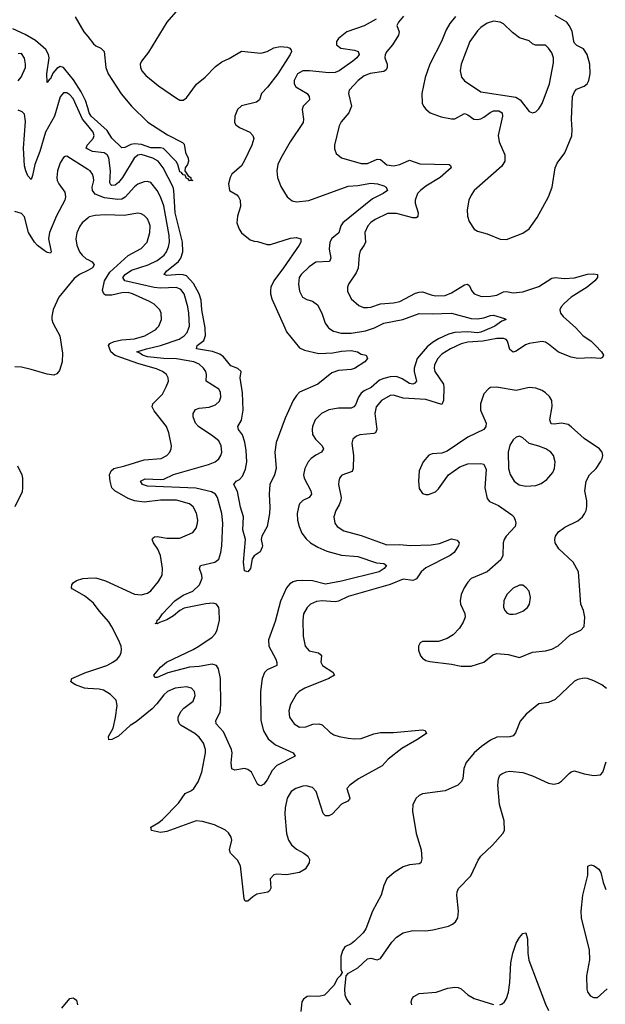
# Model space of a CAD drawing. Header units: inches. Extents: x 2143765 to 2212928, y 878963 to 1017374.
# Tile 222 of 256: x 2149580 to 2153200, y 995814 to 1001906. Entities that reach past the tile are written whole.
import ezdxf

# ---------------------------------------------------------------- set-up
doc = ezdxf.new("R2010")
doc.units = ezdxf.units.IN
doc.header["$MEASUREMENT"] = 0
for name, color, linetype in [('C1040', 7, 'Continuous'), ('C1050', 7, 'Continuous'), ('C1949', 7, 'Continuous'), ('C1959', 7, 'Continuous')]:
    doc.layers.add(name, color=color, linetype=linetype)

msp = doc.modelspace()

# ---------------------------------------------------------------- linework, layer by layer
at = {"layer": 'C1040', "color": 5}
for points, elevation in [([(2149923.1, 1001923.1), (2149976.1, 1001830), (2150000, 1001801)], 320), ([(2150000, 1001360), (2149986, 1001406), (2149959.4, 1001459.4), (2149912.8, 1001532.8), (2149859.4, 1001599.4), (2149850, 1001609.1), (2149830, 1001616.2), (2149810, 1001603.5), (2149785.3, 1001574.7), (2149770, 1001540.7), (2149762.9, 1001537.1), (2149750, 1001517.2), (2149746.6, 1001570), (2149761.2, 1001670), (2149757.9, 1001690), (2149741, 1001721), (2149676.6, 1001776.6), (2149614.1, 1001814.1), (2149538, 1001850)], 320), ([(2149570, 1001528.2), (2149589.4, 1001550), (2149614.5, 1001610), (2149616, 1001630), (2149610, 1001668), (2149590, 1001697.2), (2149570, 1001695.3)], 340), ([(2150000, 1001251.5), (2149968.6, 1001290), (2149910, 1001417.7), (2149890, 1001441.5), (2149870, 1001453.8), (2149850, 1001453.6), (2149830.7, 1001429.3), (2149795.1, 1001310), (2149738.8, 1001210), (2149703.6, 1001090), (2149672.2, 1001010), (2149659, 1000941), (2149650, 1000917.2), (2149630, 1000939.6), (2149617.1, 1000970), (2149610, 1001002), (2149603.6, 1001110), (2149615.9, 1001275.9), (2149610, 1001320.7), (2149595.7, 1001335.7), (2149570, 1001346.8)], 340), ([(2150000, 1001105.6), (2149990.8, 1001110), (2149997.4, 1001130), (2150000, 1001132.7)], 340), ([(2150000, 1000980), (2149870, 1001061.6), (2149861.4, 1001058.6), (2149850, 1001054), (2149830, 1001020.9), (2149813.2, 1000970), (2149808.5, 1000930), (2149811.3, 1000910), (2149820.7, 1000890), (2149858.8, 1000838.8), (2149863.2, 1000810), (2149857.7, 1000790), (2149807.1, 1000692.9), (2149762.8, 1000590), (2149758.4, 1000550), (2149773.1, 1000470), (2149770, 1000461.2), (2149750, 1000464.7), (2149730, 1000478.5), (2149690, 1000508.7), (2149670.8, 1000530), (2149633.5, 1000590), (2149610, 1000685.2), (2149590, 1000706.6), (2149550, 1000719.3)], 360), ([(2150000, 1000677.4), (2149966, 1000650), (2149951, 1000629), (2149932, 1000588), (2149927.1, 1000550), (2149932.9, 1000510), (2149950.2, 1000470), (2149965.6, 1000450), (2149990, 1000426.5), (2150000, 1000421.6)], 380), ([(2150000, 1000354.8), (2149950, 1000329.8), (2149916, 1000304), (2149821.7, 1000190), (2149786.4, 1000113.6), (2149778, 1000070), (2149779.2, 1000050), (2149784.1, 1000030), (2149800.1, 1000000)], 380)]:
    msp.add_lwpolyline(points, dxfattribs=dict(at, elevation=elevation))
at = {"layer": 'C1050', "color": 5}
for points, elevation in [([(2150558.5, 1001970), (2150489.3, 1001890), (2150375.8, 1001704.2), (2150332.4, 1001650), (2150324.7, 1001630), (2150325.8, 1001610), (2150334, 1001590), (2150359.6, 1001559.6), (2150437.5, 1001497.5), (2150550, 1001421.1), (2150570, 1001408.9), (2150590, 1001408.9), (2150610, 1001422.3), (2150672.8, 1001507.2), (2150726.6, 1001550), (2150790, 1001616), (2150830, 1001644.9), (2150875, 1001665), (2150950, 1001710.4), (2151070, 1001699), (2151110, 1001708.9), (2151150, 1001731.1), (2151190, 1001739.1), (2151235.1, 1001735.1), (2151250.8, 1001730), (2151258, 1001718), (2151260.5, 1001710), (2151252.2, 1001690), (2151174.6, 1001570), (2151111.8, 1001488.2), (2151074, 1001450), (2151061.3, 1001410), (2151043.6, 1001396.4), (2150950, 1001373.7), (2150927.2, 1001350), (2150910.4, 1001310), (2150908.2, 1001270), (2150915.8, 1001255.8), (2150938.9, 1001238.9), (2151003, 1001210), (2151020.4, 1001190), (2151026.7, 1001170), (2151015.2, 1001130), (2150970, 1001034), (2150950, 1001002), (2150890.5, 1000949.5), (2150880.7, 1000930), (2150870.7, 1000890), (2150876, 1000850), (2150921.7, 1000821.7), (2150933.4, 1000810), (2150942, 1000790), (2150944, 1000750), (2150926, 1000690), (2150922.4, 1000650), (2150935.5, 1000610), (2150950, 1000586.8), (2151003.9, 1000543.9), (2151030, 1000534.9), (2151050, 1000534.4), (2151110, 1000514.9), (2151130, 1000514.9), (2151254.2, 1000554.2), (2151290, 1000557.6), (2151318.8, 1000550), (2151317.6, 1000530), (2151306.7, 1000510), (2151211.3, 1000370), (2151150.8, 1000290), (2151132.9, 1000250), (2151130.1, 1000230), (2151130.2, 1000210), (2151138.8, 1000178.8), (2151219, 1000000)], 340), ([(2151783.8, 1001910), (2151710, 1001866.9), (2151601.8, 1001830), (2151551.3, 1001790), (2151537.7, 1001770), (2151538.7, 1001750), (2151564.9, 1001730), (2151650, 1001717.6), (2151672.4, 1001710), (2151678.7, 1001690), (2151663.6, 1001670), (2151640.2, 1001650), (2151555.5, 1001590), (2151530, 1001579.3), (2151490, 1001576.6), (2151370.9, 1001589.1), (2151330, 1001589), (2151298, 1001570), (2151277.1, 1001530), (2151276.5, 1001510), (2151287.6, 1001490), (2151356.9, 1001450), (2151370.2, 1001430), (2151372, 1001410), (2151333.1, 1001370), (2151326.3, 1001350), (2151335.2, 1001290), (2151331.5, 1001270), (2151251.3, 1001150), (2151193.8, 1001050), (2151176.1, 1001010), (2151170.2, 1000970), (2151174.4, 1000930), (2151193.5, 1000873.5), (2151233.7, 1000810), (2151264.7, 1000784.7), (2151290, 1000778.5), (2151368.1, 1000788.1), (2151610, 1000876.8), (2151670, 1000879.5), (2151750, 1000894.1), (2151791.3, 1000891.3), (2151830, 1000878.2), (2151846.4, 1000870), (2151853.4, 1000850), (2151826, 1000830), (2151761.5, 1000798.5), (2151576.8, 1000650), (2151564.8, 1000630), (2151552.9, 1000587.1), (2151508.6, 1000551.4), (2151497.4, 1000530), (2151493.8, 1000486.2), (2151503.2, 1000430), (2151494.9, 1000410), (2151410, 1000404.8), (2151370, 1000377.8), (2151319.6, 1000330), (2151308, 1000310), (2151303.2, 1000270), (2151310, 1000226.8), (2151328.5, 1000190), (2151354.8, 1000174.8), (2151390, 1000164), (2151421.2, 1000141.2), (2151447.1, 1000090), (2151468.6, 1000028.6), (2151488, 1000000)], 360), ([(2151952.9, 1001927.1), (2151920.7, 1001890), (2151911.5, 1001870), (2151926, 1001830), (2151921.3, 1001810), (2151884, 1001750), (2151850.2, 1001710), (2151839.4, 1001690), (2151837, 1001670), (2151850.7, 1001630), (2151852.4, 1001610), (2151844.7, 1001595.3), (2151830, 1001585), (2151747.4, 1001572.6), (2151710, 1001559.1), (2151671.3, 1001530), (2151616.9, 1001470), (2151611.6, 1001450), (2151631.3, 1001370), (2151615, 1001330), (2151566.5, 1001273.5), (2151554.9, 1001250), (2151525.3, 1001130), (2151526, 1001106), (2151537, 1001077), (2151570.2, 1001050.3), (2151690, 1001016.9), (2151730, 1001016.3), (2151790, 1001042.5), (2151810, 1001040.2), (2151850, 1001007.7), (2151890, 1001001.7), (2151930, 1001010.2), (2151990, 1001037.1), (2152054.4, 1001014.4), (2152236, 1001010), (2152244.1, 1001004.1), (2152247.2, 1000990), (2152180.1, 1000930), (2152090, 1000876.2), (2152056.8, 1000850), (2152039.4, 1000830), (2152024.6, 1000790), (2152024.6, 1000770), (2152042.7, 1000710), (2152041.5, 1000690), (2152036.1, 1000683.9), (2152030, 1000679.8), (2152010, 1000679.8), (2151910, 1000707.7), (2151853.5, 1000706.5), (2151777, 1000670), (2151750, 1000650.8), (2151731.3, 1000630), (2151714.4, 1000590), (2151716.9, 1000530), (2151709.4, 1000510.6), (2151684.8, 1000475.2), (2151677.6, 1000450), (2151671.4, 1000368.6), (2151659.7, 1000340.3), (2151611.7, 1000270), (2151606.3, 1000250), (2151607.1, 1000227.1), (2151630, 1000179.3), (2151677.1, 1000137.1), (2151705.9, 1000125.9), (2151730, 1000124.7), (2151750, 1000127.3), (2151810, 1000148.8), (2151890, 1000154.4), (2151930, 1000163.2), (2152026.1, 1000213.9), (2152050, 1000220.9), (2152070, 1000221.2), (2152122.7, 1000202.7), (2152150, 1000198), (2152210, 1000200.1), (2152250, 1000215.7), (2152330, 1000265.1), (2152349.1, 1000269.1), (2152360, 1000260), (2152372.2, 1000230), (2152390, 1000209.2), (2152434.1, 1000194.1), (2152490, 1000194.8), (2152530, 1000201.8), (2152570, 1000221.7), (2152590, 1000225.1), (2152630, 1000215.6), (2152690, 1000222.7), (2152790, 1000256), (2152870, 1000306.4), (2152890, 1000310.2), (2152945.2, 1000305.2), (2153010, 1000309.4), (2153091.2, 1000331.2), (2153130, 1000334.4), (2153152.7, 1000330), (2153152.8, 1000310), (2153134.9, 1000290), (2153088.3, 1000250), (2152988.7, 1000190), (2152945.5, 1000150), (2152928.5, 1000130), (2152920.2, 1000110), (2152922.4, 1000090), (2152939, 1000070), (2153017.7, 1000000)], 380), ([(2152273.7, 1001926.3), (2152238.2, 1001881.8), (2152216.7, 1001843.3), (2152186.9, 1001770), (2152114.8, 1001630), (2152087.3, 1001547.3), (2152066.2, 1001450), (2152069, 1001390), (2152076.5, 1001370), (2152090, 1001352.4), (2152118, 1001330), (2152185.3, 1001305.3), (2152250, 1001291.8), (2152270, 1001293.4), (2152330, 1001326), (2152350, 1001317.7), (2152387.9, 1001290), (2152410, 1001288), (2152430, 1001291.6), (2152450, 1001302), (2152487.9, 1001332.1), (2152510, 1001341.7), (2152542, 1001342), (2152562, 1001330), (2152564.8, 1001310), (2152537.9, 1001190), (2152544.6, 1001150), (2152579, 1001070), (2152579, 1001030), (2152560.5, 1000999.5), (2152390, 1000848.2), (2152370, 1000819.6), (2152356.9, 1000790), (2152346.5, 1000730), (2152349.3, 1000689.3), (2152357.8, 1000657.8), (2152389.2, 1000609.2), (2152410, 1000596.9), (2152470, 1000580.7), (2152550, 1000549), (2152590, 1000546.7), (2152690, 1000585.3), (2152730, 1000611.7), (2152778.6, 1000681.4), (2152848.7, 1000810), (2152872.3, 1000870), (2152889.8, 1000990.2), (2152902.4, 1001017.6), (2152950, 1001083), (2152992.9, 1001187.1), (2152995.4, 1001224.6), (2152990.7, 1001290.7), (2152997.2, 1001430), (2153010, 1001460.3), (2153023.1, 1001476.9), (2153070, 1001494.4), (2153088.5, 1001510), (2153098.8, 1001530), (2153107, 1001570), (2153105.3, 1001630), (2153088.2, 1001690), (2153065, 1001725), (2153025.3, 1001745.3), (2153010, 1001759.8), (2153004.9, 1001770), (2152995.4, 1001835.4), (2152978, 1001870), (2152962, 1001890), (2152891.2, 1001931.2)], 420), ([(2150000, 1001801), (2150036.5, 1001756.5), (2150050, 1001744.4), (2150081, 1001730), (2150101, 1001710), (2150111.3, 1001610), (2150126.9, 1001570), (2150206.5, 1001446.5), (2150270.2, 1001370.2), (2150372.3, 1001272.3), (2150492.7, 1001192.7), (2150586, 1001146), (2150595.6, 1001135.6), (2150604.9, 1001084.9), (2150620.4, 1001050), (2150622.4, 1001030), (2150618, 1001010), (2150602.8, 1000990), (2150600.7, 1000970), (2150620.5, 1000940.5), (2150638, 1000930), (2150638, 1000918), (2150650.7, 1000910), (2150630, 1000909.4), (2150620.4, 1000920.4), (2150610, 1000922.7), (2150603.1, 1000943.1), (2150590, 1000945.6), (2150579.8, 1000959.7), (2150570, 1000964.2), (2150557.6, 1001010), (2150547.9, 1001027.9), (2150467.9, 1001107.9), (2150450, 1001113.3), (2150390, 1001113.3), (2150332.9, 1001132.9), (2150290, 1001137.5), (2150266.6, 1001133.4), (2150230, 1001115.7), (2150210, 1001112.8), (2150150, 1001172.7), (2150119.9, 1001219.9), (2150021.6, 1001310), (2150009.1, 1001330), (2150000, 1001360)], 320), ([(2150000, 1001132.7), (2150034.7, 1001170), (2150040.4, 1001190), (2150033.8, 1001210), (2150000, 1001251.5)], 340), ([(2150725.7, 1000000), (2150706.1, 1000110), (2150700.9, 1000170), (2150688.9, 1000210), (2150654.5, 1000274.5), (2150610, 1000320.5), (2150590, 1000328.2), (2150570, 1000329.6), (2150490, 1000322.4), (2150473, 1000330), (2150487.2, 1000350), (2150561.6, 1000410), (2150575.7, 1000430), (2150588.8, 1000470), (2150585.6, 1000530), (2150541.2, 1000710), (2150532.8, 1000850), (2150528, 1000870), (2150466.2, 1000990), (2150435.4, 1001030), (2150403.1, 1001050), (2150330, 1001070.9), (2150310, 1001068.1), (2150287, 1001050), (2150215.3, 1000930), (2150190, 1000897.9), (2150170, 1000881.8), (2150150, 1000879.1), (2150143.6, 1000883.6), (2150137.3, 1000897.3), (2150140.3, 1000970), (2150130, 1001051), (2150119.9, 1001070), (2150102.5, 1001082.5), (2150030, 1001091), (2150000, 1001105.6)], 340), ([(2150626.2, 1000000), (2150629.8, 1000010), (2150625.2, 1000090), (2150618.1, 1000130), (2150596.3, 1000210), (2150576.3, 1000236.3), (2150548.1, 1000248.1), (2150450, 1000244), (2150410, 1000248.8), (2150229.6, 1000289.6), (2150217, 1000310), (2150231.9, 1000330), (2150270, 1000355.4), (2150373.1, 1000390), (2150430, 1000416.4), (2150472, 1000450), (2150486.4, 1000470), (2150498.8, 1000501.2), (2150505, 1000530), (2150504.7, 1000570), (2150470, 1000754.3), (2150450.7, 1000810.7), (2150430, 1000849.8), (2150390, 1000899.2), (2150370, 1000904.5), (2150350, 1000903.1), (2150310, 1000887.5), (2150290, 1000872.2), (2150232.2, 1000807.8), (2150210, 1000795.5), (2150186.6, 1000793.4), (2150104.6, 1000804.6), (2150047.1, 1000827.1), (2150028.7, 1000848.7), (2150027.2, 1000870), (2150037, 1000910), (2150036.2, 1000930), (2150030.6, 1000950.6), (2150015.8, 1000970), (2150000, 1000980)], 360), ([(2150430.4, 1000000), (2150439.8, 1000010), (2150456, 1000050), (2150453.7, 1000090), (2150445.7, 1000110), (2150410, 1000146.2), (2150382, 1000162), (2150277.2, 1000210), (2150250, 1000217.5), (2150210, 1000216.8), (2150150, 1000202.4), (2150110, 1000200.5), (2150099.9, 1000210), (2150091.9, 1000230), (2150102.9, 1000290), (2150136.9, 1000343.1), (2150250, 1000446.8), (2150330.5, 1000489.5), (2150367.7, 1000530), (2150384.1, 1000590), (2150385.3, 1000630), (2150380.4, 1000650), (2150370, 1000673.3), (2150350, 1000694), (2150330, 1000705.7), (2150310, 1000708.7), (2150226.1, 1000693.9), (2150110, 1000698.3), (2150045.5, 1000694.5), (2150010, 1000685.4), (2150000, 1000677.4)], 380), ([(2150000, 1000421.6), (2150027.8, 1000407.8), (2150039.6, 1000390), (2150030, 1000369.8), (2150000, 1000354.8)], 380), ([(2151773.7, 1000000), (2151778.4, 1000001.6), (2151830, 1000027.6), (2151949.5, 1000050.5), (2152050, 1000088.4), (2152130, 1000085.9), (2152250, 1000090.3), (2152370, 1000058), (2152410, 1000054.2), (2152450, 1000061), (2152490, 1000076.1), (2152510, 1000077.1), (2152577.3, 1000057.3), (2152586.8, 1000050), (2152560.2, 1000039.8), (2152516.9, 1000010), (2152494.1, 1000000)], 360)]:
    msp.add_lwpolyline(points, dxfattribs=dict(at, elevation=elevation))
at = {"layer": 'C1050', "color": 5, "elevation": 440}
msp.add_lwpolyline([(2152510, 1001895.8), (2152470, 1001885.1), (2152430, 1001857.4), (2152410, 1001837.4), (2152363.2, 1001770), (2152310.2, 1001630), (2152303.2, 1001590), (2152310.4, 1001550), (2152330, 1001528.5), (2152430, 1001459.5), (2152646.3, 1001426.3), (2152674.9, 1001410), (2152730, 1001338), (2152750, 1001330.5), (2152770, 1001336.3), (2152790, 1001354), (2152810, 1001387.3), (2152855, 1001510), (2152880.6, 1001639.4), (2152880.3, 1001670), (2152870, 1001700.7), (2152849.8, 1001730), (2152830, 1001747.6), (2152768.5, 1001748.5), (2152750, 1001756.8), (2152730, 1001774.8), (2152670, 1001794), (2152625.6, 1001825.6), (2152570, 1001879.7), (2152550, 1001889.7)], close=True, dxfattribs=at)
at = {"layer": 'C1949', "color": 5, "elevation": 380}
for points in [[(2149800.1, 1000000), (2149826.8, 999950), (2149843.2, 999843.2), (2149842.3, 999790), (2149825.4, 999734.6), (2149810, 999714.5), (2149790, 999705.8), (2149750, 999712), (2149650, 999742.3), (2149590, 999755.1), (2149550, 999757.5)], [(2149565, 999145), (2149592.1, 999090), (2149596.5, 999070), (2149597.8, 999010), (2149594.7, 998985.3), (2149550, 998892.4)], [(2150000, 998324.9), (2149980.4, 998340.4), (2149904.5, 998384.5), (2149899.7, 998390), (2149901.7, 998410), (2149910, 998421.3), (2149930, 998436.8), (2149970, 998449.4), (2150000, 998450.3)], [(2150000, 997768.9), (2149980.7, 997770), (2149925.1, 997790), (2149895.6, 997810), (2149902, 997830), (2149991.7, 997868.2), (2150000, 997871)], [(2149839.5, 995790), (2149890, 995850.6), (2149910, 995853.4), (2149916, 995850), (2149930, 995838.8), (2149937.6, 995810)]]:
    msp.add_lwpolyline(points, dxfattribs=at)
at = {"layer": 'C1959', "color": 5}
for points, elevation in [([(2153017.7, 1000000), (2153018.9, 999998.9), (2153062.8, 999950), (2153110, 999918.1), (2153140.8, 999890), (2153176.5, 999850), (2153188.7, 999830), (2153184.1, 999815.9), (2153170, 999809.7), (2153113.6, 999813.6), (2153030, 999810.6), (2152990, 999817.4), (2152910, 999848.6), (2152850, 999898.5), (2152830, 999909.9), (2152810, 999914.6), (2152730, 999903.4), (2152706.5, 999893.5), (2152650, 999855.9), (2152630, 999848.3), (2152610, 999866), (2152596.1, 999916.1), (2152586.7, 999926.7), (2152572.5, 999932.5), (2152530, 999932.8), (2152443.1, 999916.9), (2152350.1, 999909.9), (2152310, 999900.6), (2152243.6, 999870), (2152190, 999835.9), (2152164.2, 999810), (2152143.5, 999770), (2152141.7, 999750), (2152146.3, 999730), (2152199.8, 999650), (2152202.9, 999630), (2152199.2, 999550), (2152190, 999524.4), (2152090, 999556.4), (2151950, 999563.6), (2151890, 999583), (2151870, 999580.5), (2151817.1, 999550), (2151784.6, 999510), (2151774.5, 999470), (2151787.3, 999370), (2151779, 999350), (2151770, 999345), (2151682.7, 999337.3), (2151661.6, 999330), (2151640.3, 999310), (2151633.9, 999286.1), (2151642.5, 999210), (2151640.9, 999130), (2151635.8, 999110), (2151571.6, 999088.4), (2151557.6, 999070), (2151552.1, 999050), (2151551.1, 999030), (2151568.2, 998950), (2151566, 998934), (2151555.4, 998904.6), (2151533.8, 998870), (2151521.5, 998830), (2151528.8, 998790), (2151543.1, 998770), (2151584, 998744), (2151690, 998715.5), (2151850, 998656.6), (2151930, 998659.5), (2151993.3, 998653.3), (2152123.1, 998656.9), (2152175.6, 998664.4), (2152250, 998693.1), (2152285.3, 998685.3), (2152295.8, 998670), (2152291.9, 998651.9), (2152265.8, 998610), (2152240.6, 998590), (2152090, 998514.6), (2152061.4, 998490), (2152032.9, 998447.1), (2152020, 998440), (2152010, 998437.2), (2151950, 998444.6), (2151870, 998411.8), (2151610, 998336.2), (2151550, 998307.9), (2151530, 998305.2), (2151450.2, 998309.8), (2151414.2, 998305.8), (2151378.4, 998290), (2151356.5, 998270), (2151334.7, 998230), (2151329.2, 998190), (2151332.3, 998092.3), (2151344.9, 998030), (2151370, 998001.5), (2151428, 997988), (2151438.9, 997978.9), (2151444.6, 997970), (2151440.7, 997930), (2151451, 997911), (2151514.9, 997870), (2151526, 997850), (2151490.6, 997830), (2151343, 997770), (2151308.2, 997750), (2151288.4, 997730), (2151253, 997670), (2151244.4, 997630), (2151248.5, 997590), (2151277.3, 997550), (2151310, 997528.8), (2151348, 997530), (2151392.8, 997547.2), (2151430, 997549.2), (2151450, 997542.2), (2151497.8, 997497.8), (2151522, 997482), (2151555.5, 997470), (2151610, 997460.4), (2151650, 997456.3), (2151690, 997458.8), (2151770, 997488.2), (2151810, 997496.6), (2151890, 997495.1), (2152070, 997511.3), (2152087.5, 997507.5), (2152094, 997490), (2152034.3, 997450), (2151942.4, 997397.6), (2151858.7, 997330), (2151821.3, 997290), (2151674.9, 997210), (2151620.5, 997170), (2151603, 997150), (2151620.3, 997090), (2151617.7, 997082.3), (2151607.7, 997070), (2151570, 997052.1), (2151511.4, 996990), (2151490, 996979.3), (2151470, 996979.7), (2151455, 996995), (2151411.8, 997130), (2151390, 997154.6), (2151350, 997165.5), (2151330, 997163.7), (2151286.4, 997150), (2151258, 997130), (2151232.8, 997090), (2151221.8, 997030), (2151218.6, 996990), (2151229.3, 996870), (2151241, 996830), (2151260.3, 996800.3), (2151290, 996775), (2151336.4, 996750), (2151362, 996730), (2151371.6, 996710), (2151368.7, 996690), (2151344.9, 996650), (2151310.3, 996629.7), (2151230, 996615.1), (2151170, 996619.5), (2151150, 996615.1), (2151128, 996590), (2151133.2, 996533.2), (2151124.4, 996515.6), (2151112.9, 996507.1), (2151045.1, 996494.9), (2151020.2, 996479.8), (2150990, 996452.3), (2150973.2, 996453.2), (2150967.3, 996467.3), (2150945, 996670), (2150925.9, 996705.9), (2150882.4, 996750), (2150876.9, 996770), (2150891.3, 996830), (2150887.9, 996847.9), (2150870, 996875.1), (2150852.2, 996892.2), (2150784.4, 996924.4), (2150710, 996946), (2150670, 996949.8), (2150490, 996884.1), (2150450, 996877.3), (2150395.1, 996890), (2150389.3, 996910), (2150440.7, 996939.3), (2150462.4, 996957.6), (2150561.5, 997058.5), (2150602.4, 997117.6), (2150642.6, 997137.4), (2150657.1, 997150), (2150683.2, 997190), (2150706, 997250), (2150727.7, 997370), (2150727.7, 997390), (2150716.8, 997430), (2150690, 997466.2), (2150663.1, 997490), (2150578.4, 997538.4), (2150567.2, 997550), (2150558.9, 997570), (2150558.5, 997590), (2150574.8, 997625.2), (2150594.4, 997645.6), (2150652.8, 997690), (2150664.4, 997724.4), (2150660.5, 997750), (2150642.7, 997770), (2150610, 997777.6), (2150540.7, 997770), (2150493.7, 997750), (2150470, 997729.8), (2150427.5, 997672.5), (2150398.3, 997641.7), (2150298.9, 997561.1), (2150261.9, 997538.1), (2150190, 997473.5), (2150150, 997452.6), (2150130, 997449.7), (2150127.9, 997470), (2150156.5, 997523.5), (2150172.1, 997587.9), (2150182.8, 997662.8), (2150176, 997696), (2150141.8, 997730), (2150097.1, 997757.1), (2150070, 997764.9), (2150000, 997768.9)], 380), ([(2150000, 998450.3), (2150050, 998451.7), (2150110, 998434.6), (2150290, 998351.6), (2150330, 998347.6), (2150370, 998358), (2150390, 998372.7), (2150437.6, 998430), (2150460.5, 998470), (2150461.7, 998510), (2150451, 998590), (2150433.7, 998630), (2150407.1, 998670), (2150398.7, 998690), (2150402.3, 998697.8), (2150413.1, 998706.9), (2150430, 998708.8), (2150490, 998697.5), (2150570, 998699), (2150650, 998732.4), (2150670, 998759.1), (2150679.8, 998790), (2150680.4, 998810), (2150672.1, 998852.1), (2150651.3, 998891.3), (2150630, 998910.8), (2150550, 998933.1), (2150450, 998933.6), (2150350, 998920.7), (2150290, 998929.9), (2150250, 998944.3), (2150168.6, 998990), (2150149.9, 999009.9), (2150138.2, 999050), (2150134.3, 999090), (2150144.5, 999115.5), (2150161.1, 999130), (2150230, 999146.3), (2150350, 999183.6), (2150453.2, 999190), (2150489.7, 999210.3), (2150507, 999230), (2150517, 999250), (2150518.4, 999270), (2150502.6, 999350), (2150487.4, 999390), (2150410, 999486.4), (2150399.1, 999510), (2150401.7, 999530), (2150462, 999590), (2150485.8, 999634.2), (2150499.1, 999670), (2150497.4, 999690), (2150486.6, 999710), (2150462, 999730), (2150425, 999745), (2150316.4, 999776.4), (2150170, 999827.7), (2150143.9, 999850), (2150127.8, 999890), (2150137, 999903), (2150164.5, 999915.5), (2150210, 999925.2), (2150290, 999931.2), (2150353.7, 999950), (2150421.1, 999990), (2150430.4, 1000000)], 380), ([(2152494.1, 1000000), (2152430, 999971.9), (2152410, 999968.7), (2152350, 999974.8), (2152270, 999970.3), (2152230, 999959.9), (2152169.1, 999930.9), (2152131.6, 999908.4), (2152098.5, 999881.5), (2152036.4, 999810), (2152018.8, 999750), (2152018.7, 999730), (2152032.4, 999670), (2152023.7, 999656.3), (2152010, 999649.9), (2151990, 999654), (2151944, 999684), (2151910, 999697.6), (2151870, 999696.6), (2151830, 999686.6), (2151805.1, 999674.9), (2151752.4, 999630), (2151709.6, 999610.4), (2151690, 999594.8), (2151673.5, 999570), (2151656.3, 999523.7), (2151646, 999510), (2151630, 999503.1), (2151550, 999502.9), (2151490, 999491.5), (2151444.6, 999470), (2151406.9, 999430), (2151390.2, 999390), (2151387.1, 999370), (2151390, 999338.8), (2151407.6, 999310), (2151449.1, 999270), (2151457.7, 999250), (2151444.9, 999230), (2151410, 999211.6), (2151381.8, 999190), (2151362.8, 999170), (2151342, 999130), (2151335.2, 999090), (2151337.7, 999070), (2151379.6, 998990), (2151384.2, 998970), (2151369.3, 998950.7), (2151330, 998930.8), (2151319.1, 998920.9), (2151309.1, 998910), (2151302.4, 998890), (2151295.9, 998850), (2151297.1, 998810), (2151306.7, 998770), (2151324.1, 998730), (2151350, 998693.6), (2151377.3, 998670), (2151422.3, 998642.3), (2151477.7, 998617.7), (2151570, 998592), (2151670, 998584.1), (2151785.8, 998545.8), (2151830, 998541.3), (2151847.7, 998530), (2151834, 998510), (2151803, 998490), (2151570, 998432.1), (2151470, 998414.1), (2151390, 998433.1), (2151330, 998436.9), (2151290, 998433.8), (2151270, 998428.4), (2151250, 998415.9), (2151229.5, 998390), (2151192.6, 998307.4), (2151158.5, 998181.5), (2151118.8, 998070), (2151119, 998030), (2151162.8, 997950), (2151170.3, 997929.7), (2151170.4, 997910), (2151110, 997883.5), (2151093.8, 997866.2), (2151078.8, 997830), (2151067.9, 997750), (2151070.2, 997570), (2151086.8, 997506.8), (2151115.8, 997455.8), (2151160.2, 997420.2), (2151271.3, 997370), (2151282, 997350), (2151169.2, 997290.8), (2151139.7, 997260.3), (2151110, 997203.7), (2151090, 997176), (2151070, 997165.2), (2151058, 997170), (2151050, 997175.3), (2151011.8, 997250), (2150990, 997267), (2150970, 997273.3), (2150910, 997262), (2150892, 997272), (2150887.6, 997307.6), (2150892.8, 997370), (2150889.8, 997390), (2150839.7, 997499.7), (2150793.7, 997550), (2150792.3, 997570), (2150818.6, 997621.4), (2150823.4, 997670), (2150821.1, 997830), (2150809.3, 997889.3), (2150796.5, 997910), (2150770, 997919.3), (2150690, 997903.5), (2150630, 997900.6), (2150495.9, 997864.1), (2150430, 997836.2), (2150415.3, 997835.3), (2150410, 997846), (2150409.5, 997849.5), (2150450, 997899.6), (2150487.1, 997930), (2150651.2, 998008.8), (2150686.4, 998030), (2150770, 998085.8), (2150790, 998109.1), (2150800.2, 998130), (2150814.6, 998190), (2150813.1, 998253.1), (2150809.8, 998270), (2150796.9, 998290), (2150776.6, 998296.6), (2150730, 998292.7), (2150595.5, 998264.5), (2150569.6, 998250.4), (2150530, 998216.8), (2150490, 998191.9), (2150443, 998177), (2150430, 998168), (2150418, 998170), (2150426.6, 998173.4), (2150429.6, 998190), (2150441.1, 998198.9), (2150461.8, 998230), (2150538.2, 998310), (2150590, 998344.6), (2150650.7, 998369.3), (2150690.6, 998410), (2150707.4, 998450), (2150705.8, 998470), (2150690.9, 998510), (2150697.6, 998530), (2150786.6, 998550), (2150810, 998568.5), (2150823.5, 998610), (2150829.8, 998650.2), (2150836.5, 998790), (2150829.2, 998850), (2150803.1, 998950), (2150790.8, 998970), (2150765.3, 998985.3), (2150668.2, 999008.2), (2150370, 999019), (2150338.7, 999030), (2150326.3, 999050), (2150355.2, 999064.8), (2150450, 999060.1), (2150470, 999063.8), (2150530, 999092.2), (2150746.8, 999153.2), (2150787.8, 999170), (2150811.3, 999188.7), (2150823.9, 999210), (2150828.7, 999230), (2150825.3, 999270), (2150810, 999299.7), (2150774.7, 999330), (2150685.2, 999390), (2150666.8, 999410), (2150651.9, 999448.1), (2150652.8, 999470), (2150665.6, 999494.4), (2150690, 999502.3), (2150750.6, 999509.4), (2150790, 999522.4), (2150815.1, 999544.9), (2150823.1, 999570), (2150820.5, 999600.5), (2150810, 999619.7), (2150732.4, 999670), (2150734.8, 999710), (2150730.8, 999730), (2150716.5, 999750), (2150690, 999774.3), (2150655.6, 999790), (2150550, 999806.8), (2150470, 999809.1), (2150370, 999820.4), (2150338, 999830), (2150322.7, 999842.7), (2150303.5, 999850), (2150363.5, 999870), (2150450, 999889.7), (2150564.5, 999930), (2150596.2, 999950), (2150615.3, 999970), (2150626.2, 1000000)], 360), ([(2151219, 1000000), (2151230, 999975.5), (2151310, 999875.8), (2151340.8, 999860.8), (2151430, 999841.4), (2151516, 999844), (2151570, 999855.1), (2151630, 999860.2), (2151667.7, 999850), (2151690, 999836.4), (2151722, 999830), (2151730.7, 999810.7), (2151714, 999790), (2151650, 999748.7), (2151630, 999741.5), (2151550, 999736.4), (2151510, 999721.3), (2151422, 999650), (2151310, 999601.3), (2151290, 999581.6), (2151270, 999549.6), (2151220.5, 999439.5), (2151164.9, 999290), (2151157, 999230), (2151164.9, 999130), (2151155.6, 999090), (2151126.5, 999030), (2151121.5, 998970), (2151127, 998890), (2151124.9, 998850), (2151110.3, 998769.7), (2151076.3, 998710), (2151073.4, 998690), (2151080.7, 998650), (2151078.5, 998641.5), (2151065.5, 998614.5), (2151030, 998589.2), (2151016.3, 998570), (2151006.8, 998510), (2150990, 998489), (2150970, 998495.3), (2150962.3, 998550), (2150976, 998690), (2150959.2, 998750), (2150964.3, 998830), (2150945.4, 998890), (2150926.2, 998986.2), (2150903, 999030), (2150918.4, 999050), (2150938.9, 999061.1), (2150958.1, 999081.9), (2150975.7, 999124.3), (2150983, 999170), (2150980.4, 999240.4), (2150972.5, 999292.5), (2150957.8, 999337.8), (2150933.1, 999370), (2150928, 999390), (2150951.5, 999428.5), (2150960.5, 999490), (2150956.7, 999596.7), (2150943, 999690), (2150948.7, 999730), (2150928.6, 999748.6), (2150885.2, 999765.2), (2150839.3, 999819.3), (2150817.2, 999837.2), (2150772.6, 999852.6), (2150672, 999870), (2150676.8, 999890), (2150718.5, 999921.5), (2150728.8, 999951.2), (2150726.9, 999993.1), (2150725.7, 1000000)], 340), ([(2151488, 1000000), (2151490, 999997), (2151519.6, 999979.6), (2151567.2, 999967.2), (2151630, 999965.6), (2151718.4, 999981.6), (2151773.7, 1000000)], 360), ([(2150000, 997871), (2150117.6, 997910), (2150155.1, 997930), (2150181.6, 997950), (2150198.4, 997970), (2150207.6, 997990), (2150209.6, 998010), (2150206.3, 998030), (2150189.8, 998070), (2150149.9, 998150), (2150130, 998179.8), (2150070, 998248.9), (2150036.3, 998296.3), (2150000, 998324.9)], 380), ([(2153208.1, 997768.1), (2153179.3, 997790), (2153130, 997816.2), (2153090, 997829.6), (2153070, 997831.6), (2153030, 997823.6), (2153010, 997813.3), (2152890, 997699.2), (2152850, 997680.8), (2152790, 997673.8), (2152710.3, 997610), (2152673.2, 997566.8), (2152645.4, 997494.6), (2152630, 997475.1), (2152610, 997468.5), (2152530, 997467.4), (2152490, 997448.6), (2152434, 997410), (2152390, 997369.7), (2152339.1, 997310), (2152326.5, 997273.5), (2152319.7, 997210), (2152310.1, 997189.9), (2152289.4, 997170.6), (2152210, 997135.5), (2152070, 997115.3), (2152050, 997106.3), (2152030.4, 997090), (2152010.3, 997050), (2152009, 997010), (2152031.3, 996870), (2152061.5, 996770), (2152066.6, 996713.4), (2152059.5, 996690), (2152050, 996683.1), (2151990, 996676.1), (2151950, 996663.9), (2151895.8, 996630), (2151850.4, 996590), (2151830.4, 996550), (2151815.3, 996490), (2151761.1, 996390), (2151719.4, 996280.6), (2151702.8, 996257.3), (2151650, 996205.2), (2151630, 996189), (2151590.9, 996169.1), (2151575.3, 996144.7), (2151566, 996110), (2151566, 996030), (2151574, 996010), (2151562, 995990), (2151545.2, 995974.8), (2151521, 995930), (2151464.7, 995870), (2151430, 995862), (2151370, 995865.2), (2151358, 995862), (2151333.7, 995846.3), (2151324, 995830), (2151317.1, 995770)], 420), ([(2151627.3, 995810), (2151599.7, 995850), (2151592.6, 995870), (2151589.2, 995910), (2151598, 995990), (2151613.2, 996006.8), (2151670, 996039.1), (2151730, 996096.3), (2151750, 996099.3), (2151790, 996088.8), (2151810, 996097.1), (2151880.6, 996199.4), (2151909.9, 996230.1), (2151950, 996256.9), (2152010, 996270.2), (2152090, 996268.1), (2152134.7, 996274.7), (2152230, 996298), (2152256, 996310), (2152274.6, 996325.4), (2152287.8, 996350), (2152293.5, 996390), (2152282.9, 996490), (2152284.6, 996510), (2152293.6, 996530), (2152368.3, 996610), (2152413.8, 996706.2), (2152429.9, 996730.1), (2152502.2, 996797.8), (2152567.3, 996870), (2152576.3, 996890), (2152576, 996950), (2152546.5, 997050), (2152536, 997170), (2152539.4, 997210), (2152549.2, 997230.8), (2152559.7, 997240.3), (2152586.6, 997253.4), (2152610, 997255.8), (2152690, 997248.2), (2152750, 997227.5), (2152850, 997181.8), (2152882.9, 997177.1), (2152910, 997182.7), (2152930, 997194.3), (2152978, 997242), (2152990, 997251.5), (2153010, 997258), (2153070, 997240.9), (2153130, 997230.4), (2153170, 997234), (2153186, 997250), (2153205.3, 997314.7)], 420), ([(2153211, 995910), (2153150, 995854), (2153130, 995854), (2153110, 995865.2), (2153091.7, 995891.7), (2153088, 995908), (2153087.1, 995990), (2153104, 996090), (2153103.1, 996150), (2153053.3, 996350), (2153051.5, 996390), (2153061.7, 996490), (2153092.1, 996612.1), (2153092, 996668), (2153110, 996677), (2153132.4, 996670), (2153161.1, 996650), (2153173, 996630), (2153187.1, 996567.1), (2153204.4, 996524.4)], 380), ([(2152548.7, 995811.3), (2152562, 995818), (2152576.4, 995830), (2152588.6, 995850), (2152601, 995890), (2152610.4, 995949.6), (2152616.6, 996070), (2152628.7, 996131.3), (2152650, 996191.5), (2152670, 996227.9), (2152690, 996251.8), (2152710, 996255.5), (2152718.5, 996218.5), (2152720.5, 996130), (2152727.7, 996087.7), (2152830, 995814.9), (2152850, 995776.4)], 380), ([(2152004.2, 995810), (2152000.4, 995830), (2152006.6, 995850), (2152016.6, 995863.4), (2152050, 995881.6), (2152155.3, 995890), (2152226.6, 995913.4), (2152270, 995919.2), (2152290, 995918.6), (2152310, 995910.2), (2152350, 995871.9), (2152390, 995849.4), (2152510, 995812.8)], 380)]:
    msp.add_lwpolyline(points, dxfattribs=dict(at, elevation=elevation))
for points, elevation in [([(2152527, 999633), (2152491, 999630), (2152477.7, 999622.3), (2152449.5, 999590.5), (2152427.8, 999530), (2152428.7, 999490), (2152463.5, 999410), (2152462.5, 999390), (2152450.2, 999370), (2152350, 999322.3), (2152223.1, 999236.9), (2152190, 999224.8), (2152130, 999219.7), (2152110, 999211.2), (2152073.7, 999170), (2152050, 999115.3), (2152044.4, 999050), (2152050, 999004.7), (2152070, 998974.8), (2152090, 998968), (2152108.2, 998968.2), (2152150, 998984.6), (2152170, 999004.2), (2152230.5, 999089.5), (2152300.3, 999139.7), (2152350, 999158.6), (2152430, 999159.8), (2152450, 999155), (2152463.2, 999123.2), (2152455.6, 999010), (2152470, 998943.7), (2152485.4, 998925.4), (2152539.2, 998899.2), (2152621.5, 998841.5), (2152633.9, 998830), (2152644.1, 998810), (2152646.4, 998790), (2152642.3, 998770), (2152587.5, 998710), (2152574.7, 998690), (2152568.6, 998670), (2152567, 998590), (2152555.4, 998564.6), (2152470.1, 998489.9), (2152371.9, 998448.1), (2152350, 998426.9), (2152327.1, 998390), (2152310.2, 998350), (2152303.5, 998310), (2152305.4, 998290), (2152332.3, 998232.3), (2152333.6, 998210), (2152322.5, 998177.5), (2152298.9, 998141.1), (2152259.4, 998100.6), (2152222.3, 998077.7), (2152170, 998059.7), (2152070, 998058), (2152056, 998050), (2152044.9, 998030), (2152044.7, 998004.7), (2152057.3, 997970), (2152070, 997954.8), (2152090, 997942), (2152114.6, 997934.6), (2152250, 997919), (2152310, 997907.2), (2152370, 997906.9), (2152450, 997930.3), (2152504.1, 997975.9), (2152530, 997985), (2152599.1, 997979.1), (2152670, 997960.7), (2152750, 997992.6), (2152830, 998001.3), (2152868.8, 998011.2), (2152908.6, 998031.4), (2152981.8, 998098.2), (2153050, 998128), (2153070, 998152), (2153073, 998210), (2153064.7, 998250), (2153049.7, 998290), (2153033.7, 998490), (2153002.3, 998550), (2152912.6, 998632.6), (2152890.8, 998670), (2152887.7, 998690), (2152891.9, 998710), (2152910, 998737.4), (2152950, 998765.5), (2153030, 998804.4), (2153059.1, 998830), (2153071.9, 998848.1), (2153082.2, 998870), (2153086.5, 998893.5), (2153086.5, 998930), (2153074.6, 998990), (2153083, 999050), (2153102.4, 999090), (2153143, 999130), (2153169.7, 999170), (2153180.7, 999190), (2153185.1, 999210), (2153182, 999230), (2153163.7, 999250), (2153070, 999313.8), (2152990, 999387.6), (2152970, 999400.7), (2152930.5, 999410.5), (2152883.7, 999403.7), (2152866.3, 999406.3), (2152858.4, 999430), (2152872.5, 999512.5), (2152868.9, 999550), (2152854.8, 999574.8), (2152830, 999598), (2152810, 999611.8), (2152770, 999625.8), (2152730, 999629.8), (2152650, 999612.1)], 420), ([(2152670, 999329.3), (2152650, 999322.7), (2152630, 999306), (2152610, 999273.2), (2152598.9, 999230), (2152600.9, 999130), (2152611.5, 999091.5), (2152637.1, 999050), (2152667.6, 999027.6), (2152710, 999019.5), (2152770, 999023.8), (2152803.3, 999036.7), (2152839.7, 999060.3), (2152876.2, 999103.8), (2152886, 999130), (2152891.2, 999170), (2152879.6, 999210), (2152864.5, 999230), (2152832.3, 999250), (2152790, 999267.2), (2152730, 999283.5), (2152690, 999319.5)], 440), ([(2152670, 998407), (2152630, 998389.5), (2152590.6, 998350), (2152573.4, 998310), (2152570.7, 998270.7), (2152578.8, 998250), (2152593.4, 998233.4), (2152610, 998227.7), (2152630, 998228.2), (2152650, 998230.5), (2152690, 998245.5), (2152719.3, 998270), (2152732, 998290), (2152737, 998330), (2152729.5, 998369.5), (2152711.7, 998391.7), (2152690, 998406.6)], 440)]:
    msp.add_lwpolyline(points, close=True, dxfattribs=dict(at, elevation=elevation))

doc.saveas('drawing.dxf')
